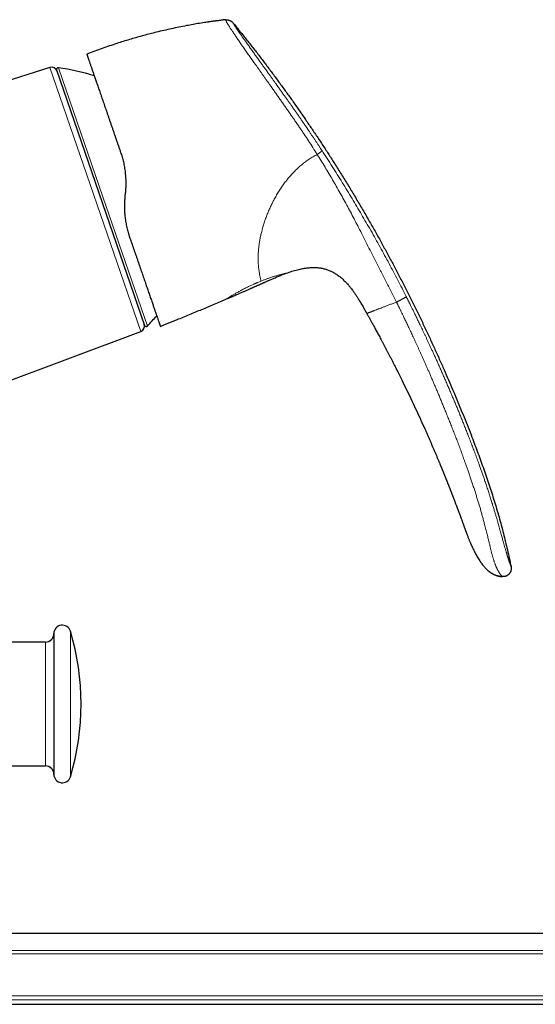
# Model space of a CAD drawing. Header units: millimetres. Extents: x 8 to 1269, y 12 to 684.
# Tile 50 of 51: x 981 to 1073, y 509 to 684. Entities that reach past the tile are written whole.
import ezdxf

# ---------------------------------------------------------------- set-up
doc = ezdxf.new("R2010")
doc.units = ezdxf.units.MM

msp = doc.modelspace()

# ---------------------------------------------------------------- linework, layer by layer
at = {"color": 7, "linetype": 'Continuous', "lineweight": 30}
for p, q in [((1014.31, 683.34), (1013.93, 683.28)), ((1017.52, 683.77), (1017.52, 683.76)), ((993.35, 677.82), (992.89, 677.64)), ((986.34, 675.28), (959.62, 666.85)), ((987.52, 674.84), (1003.15, 629.45)), ((999.72, 652.93), (999.67, 652.43)), ((1028.35, 638.74), (1028.35, 638.74)), ((1039.16, 636.82), (1039.31, 636.65)), ((1039.89, 635.94), (1040.06, 635.71)), ((1040.06, 635.71), (1040.06, 635.71)), ((1040.06, 635.71), (1040.06, 635.71)), ((1017.72, 634.17), (1017.72, 634.17)), ((1042.61, 631.59), (1042.61, 631.59)), ((1006.44, 629.48), (1008.92, 630.49)), ((974.74, 618), (1002.49, 628.38)), ((1005.95, 629.29), (1006.44, 629.48)), ((1055.64, 604.72), (1055.68, 604.62)), ((1060.2, 592.85), (1060.19, 592.87)), ((987.04, 574.7), (987.04, 555.95)), ((985.54, 573.2), (974.48, 573.2)), ((987.04, 555.95), (987.04, 549.7)), ((974.48, 551.2), (985.54, 551.2)), ((1265.38, 521.44), (969.78, 521.44)), ((969.78, 508.84), (1244.82, 508.84))]:
    msp.add_line(p, q, dxfattribs=at)
at = {"color": 252, "linetype": 'Continuous', "lineweight": 0}
for p, q in [((1002.49, 628.38), (986.34, 675.28)), ((987.85, 675.24), (995.76, 652.29)), ((995.76, 652.29), (1003.66, 629.34)), ((989.98, 575.14), (989.98, 555.74)), ((985.54, 573.2), (985.54, 556.7)), ((985.54, 556.7), (985.54, 551.2)), ((989.98, 555.74), (989.98, 549.27)), ((962.99, 518.41), (1256.12, 518.41)), ((1256.12, 517.79), (962.36, 517.79)), ((962.36, 510.35), (1256.12, 510.35)), ((1256.12, 509.65), (963.35, 509.65))]:
    msp.add_line(p, q, dxfattribs=at)
at = {"color": 7, "linetype": 'Continuous', "lineweight": 30, "flags": 128}
msp.add_lwpolyline([(1060.19, 592.88), (1060.19, 592.88), (1060.19, 592.87), (1060.19, 592.87), (1060.19, 592.87), (1060.19, 592.87), (1060.19, 592.87), (1060.19, 592.87), (1060.19, 592.87), (1060.19, 592.87), (1060.19, 592.87), (1060.19, 592.87), (1060.19, 592.87), (1060.19, 592.87)], dxfattribs=at)
at = {"color": 7, "linetype": 'Continuous', "lineweight": 30}
for centre, radius, start, end in [((986.64, 674.33), 1, 19, 107.5), ((987.81, 674.94), 0.3, 81.0988, 199), ((980.12, 625.84), 50, 73.6242, 81.0988), ((967.15, 663.5), 50, 316.9012, 319.7329), ((1002.14, 629.32), 1, 290.5, 19), ((1003.44, 629.55), 0.3, 199, 316.9012), ((988.54, 574.7), 1.5, 16.6997, 180), ((985.54, 574.7), 1.5, 270, 0), ((946.88, 562.2), 45, 343.3003, 16.6997), ((985.54, 549.7), 1.5, 0, 90), ((988.54, 549.7), 1.5, 180, 343.3003)]:
    msp.add_arc(centre, radius, start, end, dxfattribs=at)
for points, knots in [([(1017.52, 683.77), (1017.13, 683.72), (1016.36, 683.63), (1015.21, 683.47), (1014.05, 683.31), (1012.9, 683.12), (1011.76, 682.93), (1010.54, 682.71), (1009.26, 682.45), (1007.92, 682.17), (1006.58, 681.87), (1005.31, 681.57), (1004.12, 681.27), (1002.99, 680.97), (1001.87, 680.66), (1000.75, 680.33), (999.63, 680), (998.46, 679.63), (997.22, 679.22), (995.92, 678.77), (994.63, 678.31), (993.77, 677.98), (993.35, 677.82)], [0, 0, 0, 0, 0.046667, 0.093333, 0.14, 0.186667, 0.233334, 0.28, 0.335, 0.39, 0.445, 0.5, 0.546667, 0.593333, 0.64, 0.686667, 0.733333, 0.78, 0.835, 0.89, 0.945, 1, 1, 1, 1]), ([(1017.52, 683.77), (1017.47, 683.76), (1017.31, 683.74), (1017.06, 683.71), (1016.76, 683.67), (1016.48, 683.64), (1016.21, 683.6), (1015.96, 683.57), (1015.74, 683.54), (1015.53, 683.51), (1015.33, 683.49), (1015.14, 683.46), (1014.98, 683.44), (1014.82, 683.42), (1014.69, 683.4), (1014.56, 683.38), (1014.45, 683.36), (1014.34, 683.35), (1014.26, 683.33), (1014.21, 683.33), (1014.18, 683.32)], [0, 0, 0, 0, 0.045128, 0.134791, 0.220206, 0.301406, 0.378425, 0.451306, 0.516276, 0.57766, 0.635515, 0.689912, 0.740934, 0.786231, 0.828695, 0.868454, 0.905661, 0.940503, 0.973208, 1, 1, 1, 1]), ([(1017.52, 683.77), (1017.26, 683.74), (1016.74, 683.68), (1016.22, 683.61), (1015.95, 683.57)], [0, 0, 0, 0, 0.492926, 1, 1, 1, 1]), ([(1017.52, 683.77), (1017.54, 683.77), (1017.58, 683.77), (1017.65, 683.78), (1017.74, 683.77), (1017.83, 683.76), (1017.93, 683.74), (1018.03, 683.72), (1018.14, 683.68), (1018.24, 683.64), (1018.35, 683.6), (1018.45, 683.55), (1018.54, 683.49), (1018.63, 683.44), (1018.7, 683.38), (1018.76, 683.33), (1018.81, 683.28), (1018.84, 683.24), (1018.85, 683.23)], [0, 0, 0, 0, 0.042622, 0.089774, 0.144028, 0.205922, 0.274425, 0.347571, 0.423157, 0.499461, 0.575795, 0.651496, 0.724849, 0.793628, 0.855812, 0.910297, 0.957531, 1, 1, 1, 1]), ([(1017.52, 683.77), (1017.52, 683.77), (1017.52, 683.77), (1017.52, 683.77), (1017.52, 683.77)], [0, 0, 0, 0, 0.813119, 1, 1, 1, 1]), ([(1018.85, 683.23), (1019.27, 682.72), (1020.09, 681.7), (1021.31, 680.17), (1022.52, 678.63), (1023.71, 677.09), (1024.88, 675.55), (1026.03, 674.01), (1027.16, 672.48), (1028.28, 670.94), (1029.4, 669.38), (1030.5, 667.81), (1031.6, 666.22), (1032.69, 664.62), (1033.77, 663.02), (1034.83, 661.41), (1035.88, 659.8), (1036.97, 658.09), (1038.1, 656.28), (1039.28, 654.37), (1040.44, 652.46), (1041.58, 650.53), (1042.7, 648.6), (1043.79, 646.7), (1044.84, 644.82), (1045.85, 642.98), (1046.85, 641.13), (1047.83, 639.27), (1048.81, 637.4), (1049.77, 635.51), (1050.72, 633.6), (1051.66, 631.69), (1052.59, 629.77), (1053.5, 627.84), (1054.39, 625.91), (1055.27, 623.97), (1056.11, 622.08), (1056.91, 620.26), (1057.67, 618.5), (1058.41, 616.73), (1059.15, 614.95), (1059.88, 613.17), (1060.59, 611.39), (1061.24, 609.72), (1061.82, 608.18), (1062.35, 606.77), (1062.87, 605.35), (1063.38, 603.93), (1063.87, 602.51), (1064.34, 601.1), (1064.8, 599.69), (1065.24, 598.28), (1065.67, 596.85), (1066.09, 595.41), (1066.49, 593.95), (1066.87, 592.5), (1067.24, 591.03), (1067.58, 589.57), (1067.91, 588.09), (1068.12, 587.11), (1068.22, 586.62)], [0, 0, 0, 0, 0.017941, 0.035847, 0.053717, 0.071553, 0.089358, 0.106815, 0.124244, 0.141646, 0.159023, 0.176729, 0.194412, 0.212073, 0.229712, 0.247332, 0.264934, 0.282519, 0.303016, 0.323493, 0.343953, 0.364399, 0.384832, 0.405254, 0.424501, 0.443741, 0.462977, 0.48221, 0.501442, 0.520912, 0.540383, 0.559858, 0.579338, 0.598823, 0.618316, 0.637818, 0.65733, 0.674862, 0.692405, 0.709961, 0.72753, 0.745111, 0.762702, 0.7803, 0.7941, 0.807902, 0.821703, 0.835502, 0.849299, 0.862845, 0.876387, 0.889923, 0.903454, 0.917255, 0.93105, 0.944841, 0.95863, 0.972418, 0.986207, 1, 1, 1, 1]), ([(992.89, 677.64), (992.89, 677.64), (992.89, 677.64), (992.89, 677.64), (992.89, 677.64), (992.89, 677.64), (992.89, 677.64), (992.9, 677.63), (992.9, 677.62), (992.91, 677.58), (992.93, 677.54), (992.94, 677.5), (992.96, 677.44), (992.98, 677.38), (993.01, 677.29), (993.05, 677.19), (993.1, 677.05), (993.15, 676.9), (993.21, 676.73), (993.27, 676.54), (993.34, 676.35), (993.41, 676.13), (993.49, 675.91), (993.57, 675.66), (993.66, 675.41), (993.76, 675.13), (993.85, 674.85), (993.95, 674.56), (994.05, 674.27), (994.16, 673.97), (994.27, 673.66), (994.38, 673.33), (994.5, 672.98), (994.63, 672.61), (994.76, 672.21), (994.9, 671.81), (995.05, 671.39), (995.2, 670.95), (995.35, 670.5), (995.51, 670.06), (995.66, 669.62), (995.81, 669.18), (995.96, 668.73), (996.12, 668.27), (996.28, 667.81), (996.45, 667.32), (996.62, 666.81), (996.81, 666.28), (996.99, 665.74), (997.18, 665.19), (997.38, 664.63), (997.57, 664.06), (997.76, 663.51), (997.95, 662.96), (998.13, 662.43), (998.32, 661.89), (998.51, 661.35), (998.7, 660.8), (998.82, 660.43), (998.89, 660.25)], [0, 0, 0, 0, 0.001321, 0.005162, 0.009146, 0.013132, 0.017118, 0.021089, 0.039811, 0.056507, 0.073161, 0.08803, 0.102904, 0.117862, 0.132913, 0.154334, 0.175675, 0.196952, 0.218181, 0.239378, 0.259715, 0.280005, 0.300261, 0.3205, 0.340736, 0.360983, 0.381352, 0.400014, 0.418639, 0.437239, 0.455826, 0.474413, 0.49301, 0.513211, 0.533412, 0.553627, 0.573873, 0.594164, 0.614515, 0.634828, 0.653409, 0.671984, 0.690564, 0.709161, 0.727786, 0.746451, 0.766707, 0.786952, 0.807199, 0.827463, 0.847757, 0.868096, 0.888418, 0.907009, 0.925589, 0.944167, 0.962755, 0.981362, 1, 1, 1, 1]), ([(998.89, 660.25), (998.93, 660.1), (999.03, 659.82), (999.16, 659.39), (999.28, 658.94), (999.39, 658.5), (999.49, 658.04), (999.57, 657.59), (999.64, 657.12), (999.7, 656.71), (999.73, 656.36), (999.76, 656.07), (999.78, 655.78), (999.8, 655.49), (999.81, 655.19), (999.81, 654.9), (999.81, 654.56), (999.81, 654.19), (999.79, 653.77), (999.76, 653.35), (999.73, 653.07), (999.72, 652.93)], [0, 0, 0, 0, 0.061875, 0.123951, 0.186249, 0.248789, 0.311593, 0.374681, 0.438072, 0.501787, 0.540602, 0.579584, 0.618738, 0.658067, 0.697575, 0.737267, 0.777146, 0.832293, 0.887811, 0.94371, 1, 1, 1, 1]), ([(999.67, 652.43), (999.65, 652.31), (999.63, 652.07), (999.61, 651.71), (999.59, 651.36), (999.58, 651.01), (999.57, 650.66), (999.58, 650.28), (999.59, 649.89), (999.61, 649.47), (999.65, 649.06), (999.69, 648.64), (999.75, 648.2), (999.82, 647.75), (999.91, 647.3), (1000, 646.85), (1000.11, 646.41), (1000.23, 645.97), (1000.36, 645.54), (1000.45, 645.26), (1000.5, 645.12)], [0, 0, 0, 0, 0.04789, 0.09529, 0.142209, 0.188655, 0.234636, 0.281451, 0.337077, 0.392335, 0.447242, 0.501818, 0.563844, 0.625885, 0.687968, 0.750123, 0.812375, 0.874754, 0.937287, 1, 1, 1, 1]), ([(1000.5, 645.12), (1000.56, 644.94), (1000.69, 644.57), (1000.87, 644.04), (1001.06, 643.5), (1001.24, 642.98), (1001.42, 642.45), (1001.6, 641.93), (1001.78, 641.41), (1001.96, 640.87), (1002.15, 640.33), (1002.33, 639.8), (1002.51, 639.27), (1002.69, 638.77), (1002.85, 638.3), (1003, 637.86), (1003.15, 637.42), (1003.3, 636.99), (1003.44, 636.57), (1003.59, 636.16), (1003.73, 635.75), (1003.87, 635.33), (1004.02, 634.91), (1004.16, 634.5), (1004.29, 634.11), (1004.42, 633.74), (1004.54, 633.4), (1004.65, 633.08), (1004.75, 632.77), (1004.85, 632.48), (1004.95, 632.19), (1005.05, 631.92), (1005.14, 631.65), (1005.23, 631.39), (1005.32, 631.13), (1005.4, 630.89), (1005.48, 630.67), (1005.55, 630.46), (1005.61, 630.28), (1005.67, 630.12), (1005.72, 629.97), (1005.76, 629.84), (1005.81, 629.72), (1005.84, 629.61), (1005.87, 629.52), (1005.9, 629.45), (1005.92, 629.39), (1005.93, 629.34), (1005.95, 629.31), (1005.95, 629.29), (1005.95, 629.29), (1005.95, 629.29)], [0, 0, 0, 0, 0.019936, 0.03991, 0.059935, 0.080023, 0.100187, 0.120439, 0.140562, 0.162615, 0.184664, 0.206724, 0.228812, 0.250941, 0.270882, 0.290793, 0.310685, 0.330571, 0.35046, 0.370364, 0.390405, 0.412468, 0.434512, 0.456552, 0.478605, 0.500685, 0.520655, 0.540593, 0.560509, 0.580414, 0.60032, 0.620239, 0.640291, 0.662353, 0.684384, 0.706399, 0.728415, 0.750448, 0.770537, 0.790552, 0.810504, 0.830406, 0.850271, 0.870109, 0.890252, 0.908725, 0.927111, 0.94542, 0.963664, 0.981854, 1, 1, 1, 1]), ([(1017.72, 634.17), (1017.83, 634.22), (1018.07, 634.32), (1018.44, 634.48), (1018.82, 634.64), (1019.18, 634.8), (1019.53, 634.95), (1019.86, 635.09), (1020.18, 635.23), (1020.48, 635.36), (1020.78, 635.49), (1021.06, 635.62), (1021.33, 635.73), (1021.58, 635.85), (1021.82, 635.95), (1022.04, 636.05), (1022.24, 636.13), (1022.42, 636.22), (1022.59, 636.29), (1022.74, 636.36), (1022.88, 636.42), (1023, 636.47), (1023.11, 636.52), (1023.2, 636.56), (1023.28, 636.6), (1023.34, 636.62), (1023.39, 636.64), (1023.42, 636.66), (1023.45, 636.67), (1023.5, 636.69), (1023.55, 636.72), (1023.62, 636.75), (1023.7, 636.78), (1023.79, 636.82), (1023.89, 636.87), (1024.01, 636.92), (1024.14, 636.98), (1024.28, 637.04), (1024.44, 637.11), (1024.61, 637.19), (1024.79, 637.27), (1025, 637.36), (1025.22, 637.46), (1025.48, 637.57), (1025.75, 637.69), (1026.03, 637.81), (1026.34, 637.94), (1026.65, 638.08), (1026.98, 638.21), (1027.32, 638.35), (1027.67, 638.49), (1028.01, 638.62), (1028.24, 638.7), (1028.35, 638.74)], [0, 0, 0, 0, 0.031939, 0.068685, 0.104051, 0.138036, 0.170641, 0.201865, 0.231709, 0.260172, 0.28851, 0.315334, 0.340642, 0.364435, 0.386712, 0.407475, 0.426242, 0.443572, 0.459464, 0.473918, 0.486935, 0.498515, 0.508657, 0.517361, 0.524628, 0.530457, 0.534849, 0.537805, 0.540554, 0.544146, 0.549402, 0.555804, 0.563353, 0.572048, 0.58189, 0.59289, 0.605134, 0.618638, 0.633404, 0.649431, 0.666719, 0.685268, 0.70754, 0.731395, 0.756831, 0.783849, 0.812449, 0.842632, 0.872541, 0.903861, 0.936595, 0.97075, 1, 1, 1, 1]), ([(1028.35, 638.74), (1028.51, 638.8), (1028.83, 638.91), (1029.31, 639.07), (1029.8, 639.22), (1030.29, 639.35), (1030.74, 639.46), (1031.17, 639.55), (1031.56, 639.62), (1031.96, 639.68), (1032.35, 639.72), (1032.73, 639.75), (1033.08, 639.76), (1033.4, 639.75), (1033.72, 639.74), (1034.05, 639.71), (1034.37, 639.67), (1034.69, 639.61), (1035, 639.54), (1035.31, 639.46), (1035.62, 639.36), (1035.92, 639.24), (1036.22, 639.11), (1036.51, 638.97), (1036.8, 638.82), (1037.08, 638.64), (1037.38, 638.45), (1037.67, 638.24), (1037.95, 638.01), (1038.23, 637.77), (1038.49, 637.53), (1038.75, 637.27), (1038.97, 637.03), (1039.11, 636.88), (1039.16, 636.82)], [0, 0, 0, 0, 0.0428183, 0.0856381, 0.1284648, 0.1712913, 0.2141193, 0.2477723, 0.281421, 0.315068, 0.3487217, 0.3823742, 0.4096845, 0.4369933, 0.4643082, 0.4916251, 0.5189369, 0.5462425, 0.5735472, 0.6008561, 0.6281678, 0.6554795, 0.6827884, 0.7100941, 0.7374033, 0.7647188, 0.7953148, 0.8259032, 0.8564886, 0.8870797, 0.9176755, 0.9482677, 0.9788578, 1, 1, 1, 1]), ([(1039.16, 636.82), (1039.22, 636.75), (1039.34, 636.61), (1039.53, 636.4), (1039.71, 636.17), (1039.88, 635.94), (1040, 635.79), (1040.06, 635.71)], [0, 0, 0, 0, 0.185834, 0.39086, 0.595604, 0.79983, 1, 1, 1, 1]), ([(1040.05, 635.71), (1040.12, 635.63), (1040.29, 635.39), (1040.57, 634.99), (1040.88, 634.52), (1041.08, 634.2), (1041.18, 634.04)], [0, 0, 0, 0, 0.159668, 0.440176, 0.720778, 1, 1, 1, 1]), ([(1008.92, 630.49), (1009.66, 630.79), (1011.13, 631.39), (1013.33, 632.31), (1015.53, 633.23), (1016.99, 633.86), (1017.72, 634.17)], [0, 0, 0, 0, 0.25, 0.5, 0.75, 1, 1, 1, 1]), ([(1041.08, 634.2), (1041.1, 634.17), (1041.14, 634.11), (1041.19, 634.02), (1041.24, 633.94), (1041.3, 633.85), (1041.36, 633.75), (1041.42, 633.65), (1041.47, 633.57), (1041.52, 633.48), (1041.56, 633.41), (1041.6, 633.35), (1041.64, 633.29), (1041.66, 633.24), (1041.69, 633.2), (1041.71, 633.17), (1041.72, 633.14), (1041.73, 633.13), (1041.73, 633.13), (1041.73, 633.13)], [0, 0, 0, 0, 0.044615, 0.088919, 0.132556, 0.175793, 0.233268, 0.291032, 0.349476, 0.408878, 0.469421, 0.53121, 0.594288, 0.658651, 0.72426, 0.804534, 0.886356, 0.96955, 1, 1, 1, 1]), ([(1041.48, 633.55), (1041.58, 633.39), (1041.75, 633.1), (1041.92, 632.8), (1042, 632.66)], [0, 0, 0, 0, 0.549063, 1, 1, 1, 1]), ([(1041.57, 633.4), (1041.57, 633.4), (1041.57, 633.4), (1041.57, 633.4), (1041.58, 633.39), (1041.59, 633.37), (1041.61, 633.34), (1041.63, 633.3), (1041.66, 633.25), (1041.7, 633.19), (1041.74, 633.12), (1041.78, 633.05), (1041.83, 632.96), (1041.89, 632.85), (1041.96, 632.73), (1042.04, 632.6), (1042.11, 632.47), (1042.19, 632.33), (1042.26, 632.2), (1042.34, 632.07), (1042.41, 631.95), (1042.46, 631.85), (1042.51, 631.77), (1042.54, 631.71), (1042.57, 631.65), (1042.6, 631.61), (1042.61, 631.59), (1042.61, 631.59)], [0, 0, 0, 0, 0.011782, 0.04713, 0.080021, 0.110835, 0.140256, 0.169317, 0.199267, 0.231055, 0.2652, 0.301888, 0.341077, 0.396865, 0.456029, 0.517681, 0.580847, 0.644516, 0.707688, 0.769404, 0.828793, 0.885366, 0.912859, 0.940267, 0.968322, 0.997609, 1, 1, 1, 1]), ([(1042.61, 631.59), (1042.64, 631.53), (1042.7, 631.42), (1042.8, 631.24), (1042.91, 631.05), (1043.02, 630.85), (1043.14, 630.63), (1043.27, 630.4), (1043.4, 630.16), (1043.55, 629.9), (1043.7, 629.62), (1043.87, 629.32), (1044.04, 629.01), (1044.21, 628.68), (1044.4, 628.34), (1044.6, 627.98), (1044.8, 627.6), (1045.01, 627.2), (1045.23, 626.78), (1045.46, 626.35), (1045.7, 625.91), (1045.94, 625.44), (1046.18, 624.98), (1046.43, 624.51), (1046.67, 624.05), (1046.91, 623.57), (1047.17, 623.08), (1047.43, 622.57), (1047.61, 622.2), (1047.73, 621.97), (1047.77, 621.89), (1047.81, 621.81), (1047.85, 621.73), (1047.89, 621.66), (1047.92, 621.59), (1047.99, 621.45), (1048.13, 621.16), (1048.42, 620.59), (1048.93, 619.56), (1049.62, 618.14), (1050.43, 616.46), (1051.22, 614.77), (1052, 613.08), (1052.6, 611.76), (1053.01, 610.84), (1053.25, 610.29), (1053.49, 609.75), (1053.73, 609.21), (1053.96, 608.68), (1054.18, 608.16), (1054.4, 607.65), (1054.62, 607.13), (1054.85, 606.61), (1055.07, 606.08), (1055.24, 605.67), (1055.36, 605.38), (1055.44, 605.2), (1055.51, 605.02), (1055.58, 604.85), (1055.63, 604.75), (1055.64, 604.7)], [0, 0, 0, 0, 0.006272, 0.01305, 0.020334, 0.028124, 0.036421, 0.045223, 0.054531, 0.064346, 0.075171, 0.086551, 0.098486, 0.110977, 0.124024, 0.137626, 0.152163, 0.167286, 0.182993, 0.199286, 0.216164, 0.233627, 0.251674, 0.268732, 0.286282, 0.304323, 0.322856, 0.34188, 0.361396, 0.364376, 0.367368, 0.37037, 0.373384, 0.376409, 0.379123, 0.381088, 0.391899, 0.411203, 0.445676, 0.507234, 0.569691, 0.632148, 0.694606, 0.757063, 0.776847, 0.796632, 0.816417, 0.836201, 0.855723, 0.87462, 0.892922, 0.911696, 0.930941, 0.950386, 0.96904, 0.975568, 0.982097, 0.988626, 0.99538, 1, 1, 1, 1]), ([(1055.64, 604.7), (1055.65, 604.68), (1055.68, 604.61), (1055.72, 604.51), (1055.77, 604.4), (1055.81, 604.31), (1055.83, 604.24), (1055.86, 604.18), (1055.88, 604.12), (1055.9, 604.08), (1055.91, 604.05), (1055.93, 604.01), (1055.95, 603.96), (1055.97, 603.91), (1056, 603.85), (1056.02, 603.78), (1056.06, 603.7), (1056.09, 603.61), (1056.12, 603.53), (1056.16, 603.46), (1056.18, 603.4), (1056.2, 603.35), (1056.21, 603.31), (1056.23, 603.27), (1056.25, 603.22), (1056.27, 603.17), (1056.3, 603.11), (1056.33, 603.04), (1056.36, 602.96), (1056.38, 602.89), (1056.41, 602.83), (1056.43, 602.78), (1056.45, 602.74), (1056.47, 602.69), (1056.49, 602.63), (1056.51, 602.57), (1056.54, 602.5), (1056.57, 602.44), (1056.59, 602.37), (1056.62, 602.3), (1056.65, 602.23), (1056.68, 602.17), (1056.7, 602.11), (1056.72, 602.06), (1056.75, 601.97), (1056.8, 601.86), (1056.86, 601.72), (1056.91, 601.58), (1056.96, 601.44), (1057.01, 601.33), (1057.05, 601.23), (1057.08, 601.15), (1057.11, 601.07), (1057.15, 600.97), (1057.19, 600.86), (1057.24, 600.74), (1057.3, 600.6), (1057.35, 600.47), (1057.39, 600.36), (1057.43, 600.25), (1057.47, 600.17), (1057.49, 600.11), (1057.51, 600.07), (1057.52, 600.03), (1057.53, 600), (1057.54, 599.98), (1057.55, 599.95), (1057.57, 599.9), (1057.6, 599.83), (1057.63, 599.75), (1057.66, 599.66), (1057.7, 599.58), (1057.73, 599.49), (1057.77, 599.4), (1057.8, 599.31), (1057.86, 599.15), (1057.95, 598.92), (1058.06, 598.63), (1058.17, 598.34), (1058.28, 598.06), (1058.38, 597.78), (1058.47, 597.56), (1058.53, 597.4), (1058.57, 597.29), (1058.61, 597.18), (1058.66, 597.07), (1058.7, 596.95), (1058.74, 596.85), (1058.77, 596.76), (1058.8, 596.69), (1058.82, 596.62), (1058.85, 596.55), (1058.87, 596.49), (1058.9, 596.42), (1058.92, 596.35), (1058.96, 596.27), (1058.99, 596.17), (1059.03, 596.07), (1059.06, 595.98), (1059.09, 595.9), (1059.13, 595.81), (1059.16, 595.73), (1059.18, 595.65), (1059.21, 595.59), (1059.23, 595.52), (1059.25, 595.47), (1059.27, 595.43), (1059.28, 595.4), (1059.29, 595.37), (1059.3, 595.33), (1059.32, 595.28), (1059.33, 595.25), (1059.34, 595.23)], [0, 0, 0, 0, 0.008621, 0.020324, 0.033239, 0.0414, 0.049016, 0.055574, 0.061074, 0.065595, 0.069014, 0.072464, 0.077123, 0.082992, 0.089575, 0.096124, 0.105223, 0.114241, 0.123148, 0.131069, 0.1376, 0.141756, 0.145281, 0.149467, 0.154517, 0.160375, 0.167097, 0.174285, 0.181936, 0.189726, 0.196105, 0.200872, 0.205331, 0.210558, 0.216636, 0.223566, 0.229723, 0.236424, 0.243671, 0.251462, 0.259155, 0.265596, 0.271025, 0.276523, 0.282367, 0.297134, 0.312045, 0.326491, 0.340453, 0.353864, 0.362206, 0.370306, 0.37925, 0.389287, 0.40059, 0.413236, 0.427965, 0.441509, 0.453865, 0.465019, 0.474656, 0.479341, 0.483507, 0.487152, 0.490277, 0.492881, 0.49562, 0.499387, 0.507504, 0.516338, 0.525282, 0.534334, 0.543496, 0.552768, 0.562149, 0.571638, 0.60205, 0.633307, 0.661902, 0.69112, 0.720345, 0.748129, 0.759468, 0.770543, 0.781783, 0.794104, 0.806254, 0.818312, 0.826199, 0.833654, 0.840972, 0.848862, 0.855916, 0.862281, 0.86921, 0.879058, 0.889966, 0.901038, 0.910688, 0.920402, 0.930456, 0.94099, 0.948888, 0.956303, 0.964012, 0.971663, 0.975148, 0.978245, 0.981475, 0.986223, 0.992574, 1, 1, 1, 1]), ([(1059.32, 595.28), (1059.32, 595.28), (1059.33, 595.26), (1059.33, 595.24), (1059.34, 595.22)], [0, 0, 0, 0, 0.000334, 1, 1, 1, 1]), ([(1059.34, 595.23), (1059.36, 595.19), (1059.39, 595.08), (1059.46, 594.91), (1059.52, 594.73), (1059.59, 594.54), (1059.66, 594.35), (1059.73, 594.15), (1059.8, 593.97), (1059.86, 593.8), (1059.92, 593.64), (1059.97, 593.5), (1060.01, 593.37), (1060.05, 593.26), (1060.09, 593.15), (1060.12, 593.07), (1060.14, 593.01), (1060.16, 592.96), (1060.17, 592.92), (1060.18, 592.9), (1060.19, 592.89), (1060.19, 592.88), (1060.19, 592.88), (1060.19, 592.88), (1060.19, 592.88), (1060.19, 592.88), (1060.19, 592.88)], [0, 0, 0, 0, 0.030235, 0.078251, 0.125992, 0.173564, 0.23225, 0.290327, 0.348026, 0.40558, 0.463227, 0.5208, 0.578345, 0.636079, 0.694211, 0.752951, 0.801548, 0.849787, 0.897786, 0.933948, 0.97026, 0.9905, 0.99316, 0.995823, 0.998488, 1, 1, 1, 1]), ([(1060.19, 592.88), (1060.23, 592.77), (1060.3, 592.57), (1060.41, 592.28), (1060.52, 592), (1060.62, 591.74), (1060.72, 591.5), (1060.81, 591.28), (1060.89, 591.08), (1060.97, 590.9), (1061.04, 590.73), (1061.11, 590.58), (1061.17, 590.44), (1061.24, 590.3), (1061.3, 590.15), (1061.37, 590.01), (1061.44, 589.86), (1061.54, 589.65), (1061.67, 589.38), (1061.85, 589.04), (1062.03, 588.69), (1062.23, 588.34), (1062.44, 587.99), (1062.65, 587.67), (1062.85, 587.36), (1063.06, 587.08), (1063.27, 586.81), (1063.46, 586.57), (1063.64, 586.37), (1063.8, 586.21), (1063.96, 586.05), (1064.13, 585.9), (1064.29, 585.76), (1064.45, 585.65), (1064.59, 585.55), (1064.72, 585.47), (1064.84, 585.39), (1064.97, 585.32), (1065.09, 585.25), (1065.22, 585.19), (1065.34, 585.14), (1065.45, 585.1), (1065.55, 585.06), (1065.65, 585.03), (1065.76, 584.99), (1065.87, 584.96), (1065.99, 584.93), (1066.12, 584.9), (1066.28, 584.87), (1066.45, 584.85), (1066.59, 584.83), (1066.67, 584.83), (1066.69, 584.83)], [0, 0, 0, 0, 0.03028, 0.058844, 0.085693, 0.110828, 0.134249, 0.155585, 0.175267, 0.193297, 0.209673, 0.224679, 0.238434, 0.252409, 0.266708, 0.281332, 0.296279, 0.311548, 0.344394, 0.378634, 0.414264, 0.451188, 0.488287, 0.525256, 0.556683, 0.58806, 0.619389, 0.650613, 0.671348, 0.692009, 0.712581, 0.732744, 0.752429, 0.771718, 0.785981, 0.800102, 0.814106, 0.828021, 0.841875, 0.855702, 0.869535, 0.883466, 0.893012, 0.902878, 0.913139, 0.923864, 0.935111, 0.946931, 0.961935, 0.977901, 0.994896, 1, 1, 1, 1]), ([(1068.22, 586.62), (1068.23, 586.58), (1068.24, 586.52), (1068.25, 586.42), (1068.26, 586.32), (1068.26, 586.21), (1068.25, 586.1), (1068.23, 585.98), (1068.2, 585.87), (1068.16, 585.75), (1068.12, 585.64), (1068.06, 585.53), (1067.99, 585.43), (1067.92, 585.33), (1067.84, 585.25), (1067.75, 585.17), (1067.66, 585.09), (1067.57, 585.03), (1067.47, 584.97), (1067.37, 584.92), (1067.27, 584.88), (1067.16, 584.85), (1067.05, 584.83), (1066.94, 584.82), (1066.82, 584.82), (1066.74, 584.82), (1066.7, 584.82)], [0, 0, 0, 0, 0.0351184, 0.0711027, 0.1085846, 0.1479056, 0.1891326, 0.2320784, 0.2763509, 0.321427, 0.3667414, 0.4117821, 0.4561825, 0.4998014, 0.5427594, 0.5852412, 0.6273152, 0.6689754, 0.7102009, 0.7510084, 0.791494, 0.8318622, 0.8724344, 0.9136382, 0.9559773, 1, 1, 1, 1]), ([(1066.7, 584.82), (1066.63, 584.82), (1066.48, 584.83), (1066.25, 584.86), (1066.03, 584.9), (1065.81, 584.96), (1065.59, 585.03), (1065.37, 585.12), (1065.13, 585.22), (1064.89, 585.35), (1064.66, 585.5), (1064.46, 585.63), (1064.35, 585.72), (1064.31, 585.76)], [0, 0, 0, 0, 0.086473, 0.172889, 0.259363, 0.345972, 0.432752, 0.519707, 0.624239, 0.728891, 0.833525, 0.937975, 1, 1, 1, 1])]:
    msp.add_open_spline(points, degree=3, knots=knots, dxfattribs=at)
at = {"color": 252, "linetype": 'Continuous', "lineweight": 0}
for points, knots in [([(1017.52, 683.76), (1017.52, 683.76), (1017.52, 683.76), (1017.52, 683.75), (1017.53, 683.73), (1017.55, 683.7), (1017.56, 683.66), (1017.59, 683.61), (1017.61, 683.55), (1017.65, 683.48), (1017.7, 683.39), (1017.75, 683.3), (1017.82, 683.18), (1017.89, 683.05), (1017.97, 682.92), (1018.06, 682.79), (1018.15, 682.64), (1018.25, 682.48), (1018.37, 682.3), (1018.49, 682.1), (1018.63, 681.89), (1018.79, 681.66), (1018.95, 681.41), (1019.13, 681.15), (1019.31, 680.87), (1019.51, 680.58), (1019.72, 680.27), (1019.93, 679.96), (1020.15, 679.65), (1020.37, 679.32), (1020.6, 678.99), (1020.84, 678.65), (1021.08, 678.3), (1021.33, 677.95), (1021.57, 677.6), (1021.82, 677.26), (1022.06, 676.9), (1022.31, 676.55), (1022.59, 676.16), (1022.89, 675.73), (1023.22, 675.26), (1023.55, 674.79), (1023.89, 674.33), (1024.22, 673.86), (1024.54, 673.4), (1024.87, 672.94), (1025.19, 672.48), (1025.55, 671.98), (1025.93, 671.44), (1026.35, 670.85), (1026.76, 670.26), (1027.18, 669.67), (1027.59, 669.08), (1028, 668.49), (1028.43, 667.88), (1028.86, 667.26), (1029.31, 666.61), (1029.75, 665.98), (1030.19, 665.34), (1030.62, 664.7), (1031.06, 664.06), (1031.61, 663.23), (1032.27, 662.23), (1033.04, 661.04), (1033.54, 660.24), (1033.8, 659.83)], [0, 0, 0, 0, 0.001004, 0.018441, 0.035817, 0.05316, 0.070531, 0.08799, 0.105593, 0.123358, 0.13914, 0.15508, 0.171195, 0.187455, 0.200296, 0.213163, 0.226033, 0.238906, 0.252239, 0.26564, 0.279142, 0.292727, 0.306356, 0.319994, 0.333613, 0.347188, 0.360711, 0.374213, 0.386826, 0.399477, 0.412169, 0.424873, 0.437561, 0.450201, 0.46205, 0.473828, 0.485555, 0.49725, 0.50893, 0.523797, 0.538652, 0.553438, 0.568094, 0.582584, 0.596677, 0.610664, 0.624568, 0.638399, 0.656256, 0.673999, 0.691644, 0.709246, 0.726857, 0.744496, 0.762055, 0.781461, 0.800582, 0.819556, 0.838494, 0.857471, 0.876472, 0.89547, 0.930271, 0.965065, 1, 1, 1, 1]), ([(1018.85, 683.23), (1018.85, 683.23), (1018.86, 683.22), (1018.86, 683.22), (1018.86, 683.21), (1018.87, 683.2), (1018.87, 683.2), (1018.87, 683.19), (1018.87, 683.19), (1018.88, 683.19), (1018.88, 683.18), (1018.88, 683.18), (1018.88, 683.18), (1018.88, 683.17), (1018.89, 683.16), (1018.9, 683.14), (1018.91, 683.12), (1018.93, 683.1), (1018.94, 683.07), (1018.96, 683.05), (1018.97, 683.01), (1018.99, 682.98), (1019.02, 682.94), (1019.05, 682.89), (1019.08, 682.83), (1019.12, 682.77), (1019.16, 682.7), (1019.21, 682.63), (1019.27, 682.53), (1019.34, 682.43), (1019.42, 682.3), (1019.51, 682.17), (1019.6, 682.04), (1019.68, 681.92), (1019.76, 681.81), (1019.83, 681.7), (1019.91, 681.58), (1020, 681.46), (1020.09, 681.33), (1020.18, 681.2), (1020.28, 681.04), (1020.41, 680.86), (1020.55, 680.66), (1020.7, 680.45), (1020.86, 680.23), (1021.02, 680), (1021.2, 679.75), (1021.39, 679.48), (1021.59, 679.2), (1021.8, 678.9), (1022.02, 678.59), (1022.25, 678.28), (1022.47, 677.96), (1022.69, 677.65), (1022.92, 677.34), (1023.15, 677.02), (1023.39, 676.69), (1023.57, 676.43), (1023.7, 676.25), (1023.78, 676.15), (1023.85, 676.04), (1023.93, 675.94), (1024, 675.83), (1024.11, 675.68), (1024.26, 675.48), (1024.45, 675.2), (1024.67, 674.91), (1024.89, 674.6), (1025.15, 674.24), (1025.44, 673.84), (1025.76, 673.39), (1026.09, 672.93), (1026.33, 672.59), (1026.49, 672.37), (1026.56, 672.27), (1026.63, 672.17), (1026.7, 672.08), (1026.77, 671.98), (1026.83, 671.88), (1026.94, 671.73), (1027.1, 671.52), (1027.28, 671.25), (1027.46, 671), (1027.64, 670.75), (1027.81, 670.51), (1028.03, 670.21), (1028.28, 669.85), (1028.59, 669.42), (1028.9, 668.97), (1029.12, 668.66), (1029.25, 668.47), (1029.29, 668.42), (1029.33, 668.36), (1029.37, 668.3), (1029.41, 668.25), (1029.45, 668.19), (1029.52, 668.09), (1029.62, 667.95), (1029.75, 667.76), (1029.85, 667.62), (1029.91, 667.54), (1029.92, 667.52), (1029.92, 667.52), (1029.93, 667.51), (1029.93, 667.5), (1029.94, 667.49), (1029.96, 667.47), (1029.98, 667.43), (1030.03, 667.37), (1030.07, 667.3), (1030.13, 667.22), (1030.19, 667.13), (1030.26, 667.03), (1030.34, 666.92), (1030.41, 666.81), (1030.48, 666.72), (1030.53, 666.65), (1030.56, 666.6), (1030.59, 666.55), (1030.73, 666.36), (1030.98, 665.99), (1031.35, 665.46), (1031.62, 665.05), (1031.8, 664.79), (1031.88, 664.67), (1031.97, 664.55), (1032.06, 664.42), (1032.15, 664.28), (1032.24, 664.14), (1032.41, 663.89), (1032.66, 663.52), (1032.97, 663.06), (1033.28, 662.6), (1033.57, 662.16), (1033.86, 661.73), (1034.13, 661.31), (1034.4, 660.91), (1034.57, 660.64), (1034.66, 660.51)], [0, 0, 0, 0, 0.012117, 0.023782, 0.034996, 0.045758, 0.048066, 0.050351, 0.052615, 0.054857, 0.057077, 0.059276, 0.061452, 0.063734, 0.071755, 0.07966, 0.088685, 0.097556, 0.106275, 0.114843, 0.12326, 0.132498, 0.141917, 0.152604, 0.162971, 0.17302, 0.182758, 0.192731, 0.203428, 0.215868, 0.228141, 0.240257, 0.25223, 0.26035, 0.2684, 0.276384, 0.284307, 0.292173, 0.299987, 0.307784, 0.315728, 0.326302, 0.336865, 0.347431, 0.358013, 0.368462, 0.378878, 0.390596, 0.402386, 0.414266, 0.426253, 0.438116, 0.449717, 0.460739, 0.471854, 0.483072, 0.494405, 0.505863, 0.509291, 0.512733, 0.516187, 0.519654, 0.523135, 0.526629, 0.53492, 0.54329, 0.553362, 0.563555, 0.573874, 0.587897, 0.602163, 0.616682, 0.631462, 0.634462, 0.637471, 0.640487, 0.643513, 0.646546, 0.649588, 0.652638, 0.661071, 0.66957, 0.677215, 0.684914, 0.692669, 0.699843, 0.712892, 0.72629, 0.74004, 0.754145, 0.755762, 0.757422, 0.759125, 0.760869, 0.762656, 0.764484, 0.766355, 0.771718, 0.7774, 0.784142, 0.784859, 0.785061, 0.785284, 0.785528, 0.785793, 0.786079, 0.786385, 0.787887, 0.78975, 0.791975, 0.794437, 0.797227, 0.800348, 0.803797, 0.807106, 0.810669, 0.812138, 0.813647, 0.815195, 0.8163, 0.831795, 0.848943, 0.865602, 0.869274, 0.872922, 0.876546, 0.880777, 0.885068, 0.889326, 0.893551, 0.908293, 0.922623, 0.936543, 0.950053, 0.963153, 0.975844, 0.988126, 1, 1, 1, 1]), ([(1033.8, 659.83), (1033.56, 659.7), (1033.07, 659.45), (1032.37, 659), (1031.7, 658.52), (1031.04, 658), (1030.41, 657.45), (1029.81, 656.87), (1029.23, 656.26), (1028.67, 655.61), (1028.14, 654.95), (1027.63, 654.26), (1027.16, 653.55), (1026.71, 652.82), (1026.28, 652.08), (1025.88, 651.32), (1025.51, 650.56), (1025.17, 649.79), (1024.86, 649.02), (1024.58, 648.25), (1024.32, 647.48), (1024.1, 646.73), (1023.9, 645.98), (1023.73, 645.26), (1023.6, 644.55), (1023.49, 643.87), (1023.41, 643.22), (1023.36, 642.59), (1023.33, 642), (1023.32, 641.44), (1023.32, 640.91), (1023.34, 640.41), (1023.38, 639.96), (1023.42, 639.53), (1023.47, 639.14), (1023.53, 638.78), (1023.59, 638.43), (1023.65, 638.1), (1023.71, 637.79), (1023.77, 637.53), (1023.81, 637.4), (1023.82, 637.33)], [0, 0, 0, 0, 0.025, 0.049997, 0.074995, 0.099998, 0.125003, 0.150008, 0.17501, 0.20001, 0.225007, 0.250003, 0.275, 0.3, 0.325001, 0.350003, 0.375005, 0.400001, 0.424997, 0.449996, 0.474997, 0.500001, 0.525003, 0.549997, 0.574988, 0.599983, 0.624987, 0.64999, 0.674991, 0.699991, 0.724989, 0.749988, 0.774991, 0.799994, 0.824995, 0.849996, 0.874994, 0.906236, 0.937485, 0.96874, 1, 1, 1, 1]), ([(1034.66, 660.51), (1034.66, 660.51), (1034.65, 660.5), (1034.65, 660.49), (1034.63, 660.47), (1034.6, 660.44), (1034.56, 660.4), (1034.51, 660.36), (1034.45, 660.32), (1034.39, 660.27), (1034.32, 660.21), (1034.24, 660.15), (1034.16, 660.09), (1034.08, 660.03), (1034.01, 659.98), (1033.93, 659.93), (1033.86, 659.88), (1033.82, 659.85), (1033.8, 659.83)], [0, 0, 0, 0, 0.044393, 0.09297, 0.148081, 0.210218, 0.278392, 0.350716, 0.425103, 0.499975, 0.574812, 0.649103, 0.721299, 0.789348, 0.851412, 0.906547, 0.955287, 1, 1, 1, 1]), ([(1047.88, 633.61), (1047.57, 634.23), (1046.95, 635.48), (1046.01, 637.33), (1045.07, 639.18), (1044.18, 640.9), (1043.37, 642.48), (1042.63, 643.93), (1041.89, 645.39), (1041.19, 646.77), (1040.51, 648.08), (1039.87, 649.32), (1039.22, 650.54), (1038.55, 651.76), (1037.88, 652.97), (1037.21, 654.16), (1036.54, 655.32), (1035.87, 656.45), (1035.19, 657.58), (1034.5, 658.71), (1034.03, 659.46), (1033.8, 659.83)], [0, 0, 0, 0, 0.069893, 0.139698, 0.209425, 0.2791, 0.333864, 0.388697, 0.443625, 0.498626, 0.545327, 0.59202, 0.638662, 0.685257, 0.731879, 0.7786, 0.82275, 0.866968, 0.911231, 0.955561, 1, 1, 1, 1]), ([(1034.66, 660.51), (1034.96, 660.04), (1035.57, 659.1), (1036.48, 657.69), (1037.37, 656.27), (1038.26, 654.85), (1039.13, 653.44), (1039.99, 652.02), (1040.84, 650.61), (1041.67, 649.19), (1042.5, 647.76), (1043.33, 646.31), (1044.16, 644.85), (1044.97, 643.38), (1045.78, 641.91), (1046.57, 640.44), (1047.35, 638.98), (1048.11, 637.51), (1048.87, 636.05), (1049.36, 635.07), (1049.61, 634.58)], [0, 0, 0, 0, 0.056011, 0.112011, 0.168004, 0.223993, 0.279979, 0.334963, 0.389948, 0.444935, 0.499928, 0.55593, 0.611939, 0.667953, 0.723968, 0.779981, 0.834987, 0.889989, 0.944992, 1, 1, 1, 1]), ([(1023.82, 637.33), (1023.91, 637.37), (1024.08, 637.44), (1024.34, 637.54), (1024.59, 637.63), (1024.84, 637.72), (1025.09, 637.81), (1025.33, 637.9), (1025.59, 637.98), (1025.85, 638.07), (1026.11, 638.15), (1026.36, 638.22), (1026.6, 638.29), (1026.83, 638.36), (1027.04, 638.42), (1027.24, 638.47), (1027.43, 638.52), (1027.6, 638.56), (1027.75, 638.6), (1027.89, 638.63), (1028.01, 638.66), (1028.12, 638.68), (1028.2, 638.71), (1028.27, 638.72), (1028.32, 638.73), (1028.35, 638.74), (1028.35, 638.74), (1028.35, 638.74)], [0, 0, 0, 0, 0.035651, 0.07119, 0.106724, 0.142488, 0.178251, 0.213869, 0.249436, 0.291931, 0.333931, 0.375583, 0.417036, 0.458444, 0.499958, 0.541443, 0.583152, 0.625252, 0.666777, 0.70846, 0.750472, 0.792098, 0.833695, 0.875451, 0.917132, 0.958581, 1, 1, 1, 1]), ([(1023.24, 637.09), (1023.2, 637.07), (1023.13, 637.04), (1023.03, 637), (1022.94, 636.96), (1022.84, 636.92), (1022.71, 636.86), (1022.52, 636.78), (1022.3, 636.68), (1022.02, 636.55), (1021.73, 636.42), (1021.43, 636.27), (1021.12, 636.12), (1020.8, 635.96), (1020.49, 635.79), (1020.18, 635.63), (1019.89, 635.47), (1019.61, 635.31), (1019.35, 635.16), (1019.11, 635.02), (1018.88, 634.88), (1018.67, 634.76), (1018.48, 634.64), (1018.31, 634.53), (1018.15, 634.44), (1018.02, 634.36), (1017.91, 634.29), (1017.84, 634.25), (1017.79, 634.22), (1017.76, 634.2), (1017.74, 634.18), (1017.73, 634.18), (1017.73, 634.17), (1017.72, 634.17), (1017.72, 634.17), (1017.72, 634.17), (1017.72, 634.17)], [0, 0, 0, 0, 0.013432, 0.024236, 0.033104, 0.044439, 0.061369, 0.07813, 0.108999, 0.140257, 0.176837, 0.213586, 0.250637, 0.292413, 0.334132, 0.375976, 0.41803, 0.459771, 0.501383, 0.543005, 0.584714, 0.626705, 0.668511, 0.710222, 0.752021, 0.794153, 0.83586, 0.877345, 0.901332, 0.924605, 0.947238, 0.958166, 0.969487, 0.978367, 0.989185, 1, 1, 1, 1]), ([(1023.82, 637.33), (1023.72, 637.29), (1023.53, 637.21), (1023.33, 637.13), (1023.24, 637.09)], [0, 0, 0, 0, 0.5, 1, 1, 1, 1]), ([(1042.61, 631.59), (1042.61, 631.59), (1042.61, 631.59), (1042.63, 631.6), (1042.66, 631.61), (1042.71, 631.63), (1042.77, 631.65), (1042.83, 631.67), (1042.9, 631.7), (1042.97, 631.73), (1043.05, 631.76), (1043.14, 631.79), (1043.24, 631.83), (1043.36, 631.88), (1043.48, 631.92), (1043.6, 631.97), (1043.72, 632.02), (1043.86, 632.07), (1044, 632.12), (1044.16, 632.18), (1044.33, 632.25), (1044.51, 632.32), (1044.7, 632.39), (1044.91, 632.47), (1045.13, 632.55), (1045.36, 632.64), (1045.6, 632.74), (1045.86, 632.84), (1046.12, 632.94), (1046.4, 633.04), (1046.68, 633.15), (1046.97, 633.26), (1047.27, 633.38), (1047.57, 633.49), (1047.78, 633.57), (1047.88, 633.61)], [0, 0, 0, 0, 0.046669, 0.0933414, 0.1400114, 0.1866759, 0.2333392, 0.280006, 0.3114364, 0.3428679, 0.3742973, 0.4057247, 0.4371546, 0.468583, 0.50001, 0.5250123, 0.5500137, 0.5750122, 0.6000119, 0.6250154, 0.6500162, 0.6750127, 0.700011, 0.7250102, 0.7500078, 0.7750074, 0.8000064, 0.8250054, 0.8500052, 0.8750031, 0.8999978, 0.9249961, 0.9499996, 0.9750021, 1, 1, 1, 1]), ([(1049.61, 634.58), (1049.61, 634.57), (1049.61, 634.57), (1049.61, 634.57), (1049.6, 634.56), (1049.6, 634.55), (1049.58, 634.54), (1049.56, 634.52), (1049.53, 634.5), (1049.5, 634.47), (1049.45, 634.45), (1049.4, 634.41), (1049.33, 634.37), (1049.26, 634.33), (1049.17, 634.27), (1049.07, 634.22), (1048.96, 634.16), (1048.85, 634.1), (1048.74, 634.04), (1048.64, 633.99), (1048.54, 633.94), (1048.45, 633.89), (1048.36, 633.85), (1048.27, 633.8), (1048.19, 633.76), (1048.11, 633.72), (1048.04, 633.69), (1047.98, 633.66), (1047.92, 633.63), (1047.89, 633.62), (1047.88, 633.61)], [0, 0, 0, 0, 0.015965, 0.035533, 0.058942, 0.086558, 0.118876, 0.156464, 0.188441, 0.223833, 0.262677, 0.304855, 0.350082, 0.39795, 0.448027, 0.500064, 0.551768, 0.600916, 0.647444, 0.691144, 0.73183, 0.769411, 0.803912, 0.835447, 0.87318, 0.906399, 0.935491, 0.960717, 0.982213, 1, 1, 1, 1]), ([(1047.88, 633.61), (1047.89, 633.58), (1047.93, 633.52), (1047.98, 633.41), (1048.04, 633.29), (1048.1, 633.16), (1048.17, 633.02), (1048.25, 632.86), (1048.34, 632.68), (1048.43, 632.49), (1048.53, 632.29), (1048.63, 632.08), (1048.74, 631.85), (1048.86, 631.6), (1048.99, 631.35), (1049.12, 631.06), (1049.27, 630.75), (1049.44, 630.41), (1049.61, 630.06), (1049.78, 629.68), (1049.97, 629.29), (1050.16, 628.88), (1050.36, 628.46), (1050.56, 628.04), (1050.75, 627.62), (1050.96, 627.18), (1051.17, 626.73), (1051.38, 626.26), (1051.6, 625.78), (1051.82, 625.3), (1052.04, 624.81), (1052.27, 624.3), (1052.5, 623.78), (1052.74, 623.25), (1052.98, 622.71), (1053.22, 622.16), (1053.47, 621.59), (1053.73, 621.01), (1053.99, 620.4), (1054.25, 619.78), (1054.52, 619.15), (1054.8, 618.5), (1055.08, 617.84), (1055.37, 617.16), (1055.65, 616.47), (1055.95, 615.76), (1056.24, 615.03), (1056.54, 614.3), (1056.85, 613.55), (1057.16, 612.78), (1057.47, 612), (1057.79, 611.17), (1058.13, 610.3), (1058.48, 609.39), (1058.84, 608.46), (1059.19, 607.51), (1059.46, 606.79), (1059.64, 606.3), (1059.72, 606.07), (1059.81, 605.83), (1059.89, 605.59), (1059.98, 605.36), (1060.06, 605.12), (1060.19, 604.76), (1060.37, 604.26), (1060.61, 603.59), (1060.85, 602.89), (1061.1, 602.16), (1061.34, 601.42), (1061.59, 600.68), (1061.83, 599.93), (1062.06, 599.19), (1062.29, 598.46), (1062.51, 597.75), (1062.72, 597.04), (1062.92, 596.35), (1063.11, 595.66), (1063.3, 594.97), (1063.46, 594.38), (1063.59, 593.86), (1063.7, 593.43), (1063.81, 593), (1063.92, 592.57), (1064.02, 592.15), (1064.12, 591.76), (1064.2, 591.41), (1064.28, 591.1), (1064.35, 590.79), (1064.43, 590.48), (1064.5, 590.18), (1064.57, 589.88), (1064.64, 589.59), (1064.71, 589.3), (1064.78, 589.03), (1064.85, 588.77), (1064.92, 588.52), (1064.99, 588.28), (1065.06, 588.06), (1065.12, 587.85), (1065.19, 587.65), (1065.26, 587.44), (1065.34, 587.23), (1065.42, 587.01), (1065.49, 586.81), (1065.57, 586.62), (1065.64, 586.45), (1065.71, 586.29), (1065.78, 586.14), (1065.85, 586), (1065.91, 585.88), (1065.98, 585.77), (1066.04, 585.66), (1066.09, 585.57), (1066.15, 585.49), (1066.2, 585.41), (1066.25, 585.34), (1066.3, 585.28), (1066.35, 585.22), (1066.39, 585.16), (1066.43, 585.11), (1066.48, 585.06), (1066.51, 585.02), (1066.55, 584.99), (1066.57, 584.95), (1066.6, 584.93), (1066.62, 584.9), (1066.64, 584.89), (1066.65, 584.87), (1066.66, 584.86), (1066.67, 584.85), (1066.68, 584.84), (1066.69, 584.83), (1066.69, 584.83), (1066.7, 584.82), (1066.7, 584.82), (1066.7, 584.82), (1066.7, 584.82), (1066.7, 584.82), (1066.7, 584.82), (1066.7, 584.82), (1066.7, 584.82), (1066.7, 584.82), (1066.7, 584.82)], [0, 0, 0, 0, 0.001653, 0.00356, 0.005721, 0.008135, 0.010804, 0.013727, 0.016904, 0.020335, 0.02402, 0.027959, 0.032151, 0.036598, 0.041299, 0.046253, 0.052104, 0.058273, 0.06476, 0.071566, 0.078691, 0.086134, 0.093895, 0.10129, 0.108952, 0.116882, 0.12508, 0.133545, 0.142278, 0.150895, 0.159757, 0.168866, 0.17822, 0.187819, 0.197487, 0.207393, 0.217535, 0.227915, 0.238752, 0.249836, 0.261167, 0.272747, 0.284574, 0.296648, 0.308971, 0.321542, 0.334362, 0.347429, 0.360745, 0.37431, 0.388124, 0.402186, 0.417943, 0.434005, 0.450374, 0.467051, 0.484034, 0.488211, 0.492369, 0.49651, 0.500632, 0.504736, 0.508822, 0.51289, 0.523982, 0.534934, 0.547795, 0.560462, 0.57294, 0.586099, 0.599038, 0.611756, 0.624249, 0.636534, 0.648634, 0.660571, 0.672364, 0.684034, 0.695594, 0.703105, 0.710569, 0.717988, 0.725364, 0.732702, 0.740007, 0.745645, 0.751267, 0.756876, 0.762479, 0.768085, 0.773706, 0.779357, 0.785033, 0.790663, 0.796187, 0.801591, 0.806881, 0.812077, 0.817197, 0.822244, 0.827219, 0.83374, 0.840124, 0.846362, 0.852448, 0.858389, 0.864194, 0.87029, 0.87624, 0.882041, 0.887684, 0.893163, 0.898471, 0.903603, 0.909049, 0.914299, 0.919364, 0.924255, 0.928978, 0.934771, 0.940313, 0.945609, 0.950659, 0.955463, 0.960022, 0.964336, 0.968382, 0.972187, 0.97575, 0.979071, 0.982149, 0.984985, 0.987578, 0.989928, 0.992036, 0.993901, 0.995524, 0.996904, 0.998041, 0.998936, 0.999589, 1, 1, 1, 1]), ([(1068.22, 586.62), (1068.22, 586.62), (1068.22, 586.62), (1068.22, 586.62), (1068.22, 586.62), (1068.22, 586.62), (1068.22, 586.62), (1068.22, 586.62), (1068.22, 586.62), (1068.22, 586.62), (1068.22, 586.63), (1068.21, 586.63), (1068.21, 586.64), (1068.21, 586.65), (1068.2, 586.66), (1068.2, 586.68), (1068.19, 586.7), (1068.18, 586.72), (1068.17, 586.74), (1068.16, 586.77), (1068.15, 586.8), (1068.13, 586.84), (1068.12, 586.88), (1068.1, 586.93), (1068.08, 586.98), (1068.06, 587.04), (1068.03, 587.11), (1068.01, 587.18), (1067.98, 587.25), (1067.95, 587.34), (1067.92, 587.43), (1067.88, 587.54), (1067.85, 587.65), (1067.81, 587.76), (1067.77, 587.88), (1067.73, 588), (1067.69, 588.14), (1067.64, 588.29), (1067.59, 588.44), (1067.54, 588.59), (1067.5, 588.75), (1067.45, 588.92), (1067.39, 589.1), (1067.34, 589.29), (1067.28, 589.49), (1067.22, 589.7), (1067.15, 589.91), (1067.09, 590.13), (1067.03, 590.35), (1066.96, 590.59), (1066.9, 590.83), (1066.82, 591.11), (1066.73, 591.42), (1066.64, 591.77), (1066.53, 592.14), (1066.42, 592.53), (1066.31, 592.95), (1066.19, 593.37), (1066.07, 593.81), (1065.94, 594.25), (1065.81, 594.7), (1065.67, 595.21), (1065.5, 595.79), (1065.3, 596.44), (1065.11, 597.1), (1064.89, 597.8), (1064.66, 598.55), (1064.4, 599.35), (1064.14, 600.16), (1063.87, 600.98), (1063.65, 601.64), (1063.48, 602.12), (1063.38, 602.44), (1063.27, 602.75), (1063.16, 603.07), (1063.05, 603.38), (1062.89, 603.82), (1062.69, 604.38), (1062.42, 605.15), (1062.11, 605.98), (1061.78, 606.88), (1061.44, 607.77), (1061.11, 608.64), (1060.78, 609.49), (1060.46, 610.32), (1060.14, 611.12), (1059.84, 611.9), (1059.53, 612.66), (1059.23, 613.41), (1058.93, 614.13), (1058.64, 614.85), (1058.35, 615.54), (1058.06, 616.22), (1057.76, 616.93), (1057.45, 617.67), (1057.13, 618.43), (1056.81, 619.17), (1056.49, 619.89), (1056.18, 620.6), (1055.88, 621.29), (1055.58, 621.96), (1055.29, 622.62), (1055.01, 623.25), (1054.73, 623.87), (1054.45, 624.47), (1054.19, 625.05), (1053.94, 625.59), (1053.7, 626.11), (1053.47, 626.61), (1053.24, 627.1), (1053.02, 627.58), (1052.8, 628.04), (1052.59, 628.49), (1052.38, 628.92), (1052.19, 629.33), (1051.99, 629.73), (1051.81, 630.11), (1051.64, 630.47), (1051.48, 630.8), (1051.32, 631.13), (1051.17, 631.43), (1051.03, 631.73), (1050.89, 632.01), (1050.76, 632.28), (1050.63, 632.53), (1050.51, 632.77), (1050.4, 632.99), (1050.3, 633.2), (1050.2, 633.4), (1050.11, 633.58), (1050.02, 633.76), (1049.94, 633.93), (1049.85, 634.09), (1049.78, 634.24), (1049.72, 634.37), (1049.66, 634.48), (1049.63, 634.55), (1049.61, 634.58)], [0, 0, 0, 0, 0.0003979, 0.0010727, 0.0020244, 0.0032531, 0.0047589, 0.0065418, 0.008602, 0.0109395, 0.0135543, 0.0164464, 0.0196158, 0.0230622, 0.0267855, 0.0307854, 0.0350611, 0.039612, 0.0439225, 0.0484521, 0.0531997, 0.058164, 0.0633432, 0.0686384, 0.0741422, 0.079858, 0.0857909, 0.0910002, 0.0963761, 0.1019225, 0.1076343, 0.1135037, 0.1195233, 0.1243536, 0.1292701, 0.1342767, 0.1393796, 0.1445864, 0.1499051, 0.1545243, 0.1592142, 0.1639663, 0.1687741, 0.1736367, 0.178555, 0.1835328, 0.1885796, 0.1931716, 0.1978485, 0.202617, 0.2074448, 0.2123095, 0.2187402, 0.2252491, 0.2318517, 0.2391745, 0.2466275, 0.2542103, 0.2619139, 0.269724, 0.2776267, 0.285624, 0.2967886, 0.3081636, 0.3197534, 0.3315556, 0.3452696, 0.3592559, 0.3735166, 0.3880526, 0.4028641, 0.4083639, 0.4139008, 0.4194747, 0.4250855, 0.4307329, 0.4360376, 0.4484425, 0.4607082, 0.4770796, 0.4931948, 0.5090528, 0.5246527, 0.5399936, 0.5550758, 0.5692819, 0.5832533, 0.596991, 0.6104961, 0.6237694, 0.6365807, 0.6491695, 0.6615364, 0.6736818, 0.6878523, 0.7017101, 0.7152557, 0.7284895, 0.7414121, 0.7540239, 0.7663251, 0.7783158, 0.789996, 0.8013657, 0.8124248, 0.8231735, 0.8330236, 0.8425976, 0.8518957, 0.8609177, 0.8696637, 0.878237, 0.8865275, 0.8945353, 0.9022603, 0.9097026, 0.9168623, 0.9233539, 0.9295943, 0.9355834, 0.9413213, 0.946808, 0.9520434, 0.9570276, 0.9617606, 0.9662423, 0.9704728, 0.9743831, 0.9780512, 0.9814768, 0.9846601, 0.9880152, 0.9910509, 0.9937673, 0.9961642, 0.9982418, 1, 1, 1, 1])]:
    msp.add_open_spline(points, degree=3, knots=knots, dxfattribs=at)

doc.saveas('drawing.dxf')
